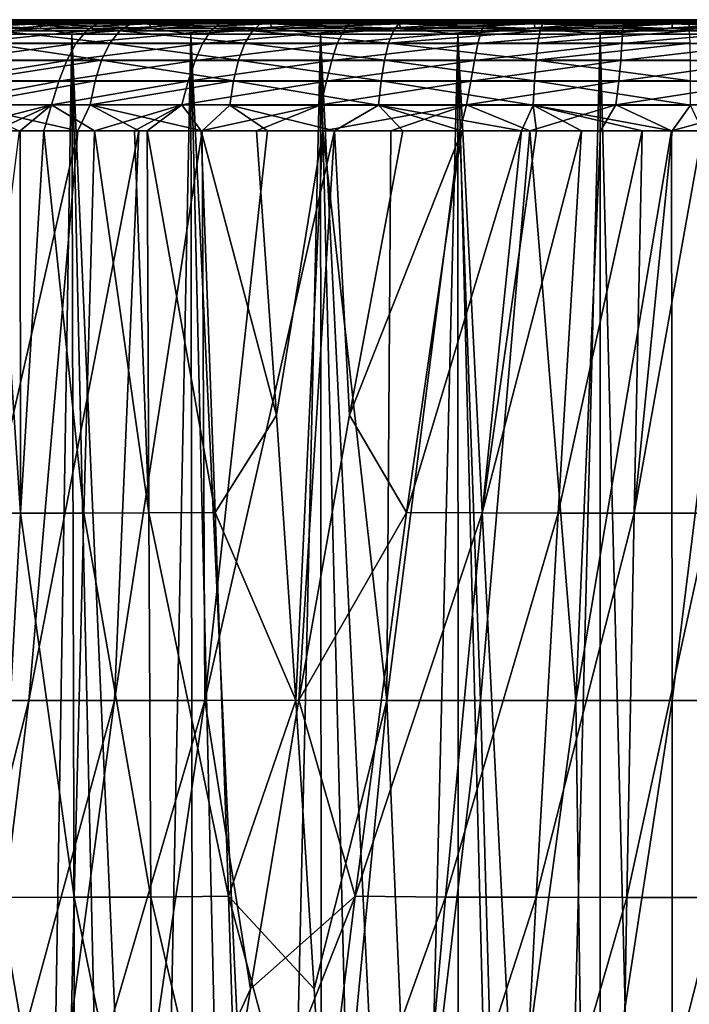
# Model space of a CAD drawing. Header units: metres. Extents: x -109 to 109, y -63 to 140.
# Tile 47 of 256: x -85 to -76, y 5 to 19. Entities that reach past the tile are written whole.
import ezdxf

# ---------------------------------------------------------------- set-up
doc = ezdxf.new("R2010")
doc.units = ezdxf.units.M
doc.layers.add('solid_502308_SW0001', color=7, linetype='CONTINUOUS')

msp = doc.modelspace()

# ---------------------------------------------------------------- linework, layer by layer
at = {"layer": 'solid_502308_SW0001'}
for points in [[(-86.416191, 18.588329, -8.592429), (-85.09243, 18.588329, -9.916192), (-86.183815, 18.603163, -8.965125)], [(-85.09243, 18.588329, 9.916192), (-86.416191, 18.588329, 8.592429), (-86.183846, 18.603163, 8.965094)], [(-85.050163, 18.545866, -9.867415), (-85.09243, 18.588329, -9.916192), (-86.416191, 18.588329, -8.592429)], [(-86.367416, 18.545866, -8.550164), (-85.050163, 18.545866, -9.867415), (-86.416191, 18.588329, -8.592429)], [(-86.367416, 18.545866, 8.550164), (-86.416191, 18.588329, 8.592429), (-85.09243, 18.588329, 9.916192)], [(-85.050163, 18.545866, 9.867415), (-86.367416, 18.545866, 8.550164), (-85.09243, 18.588329, 9.916192)], [(-85.021591, 18.482111, -9.83444), (-85.050163, 18.545866, -9.867415), (-86.367416, 18.545866, -8.550164)], [(-86.334442, 18.482111, -8.521591), (-85.021591, 18.482111, -9.83444), (-86.367416, 18.545866, -8.550164)], [(-86.334442, 18.482111, 8.521591), (-86.367416, 18.545866, 8.550164), (-85.050163, 18.545866, 9.867415)], [(-85.021591, 18.482111, 9.83444), (-86.334442, 18.482111, 8.521591), (-85.050163, 18.545866, 9.867415)], [(-85.021591, 18.482111, 9.83444), (-86.027199, 18.406652, 8.839946), (-86.334442, 18.482111, 8.521591)], [(-86.334442, 18.482111, -8.521591), (-86.027199, 18.406652, -8.839946), (-85.021591, 18.482111, -9.83444)], [(-86.183846, 18.603163, 8.965094), (-85.922211, 18.603163, 9.669281), (-85.172562, 18.603163, 10.346956)], [(-84.737038, 18.603163, 10.31022), (-86.183846, 18.603163, 8.965094), (-85.172562, 18.603163, 10.346956)], [(-85.09243, 18.588329, 9.916192), (-86.183846, 18.603163, 8.965094), (-84.737038, 18.603163, 10.31022)], [(-86.183815, 18.603163, -8.965125), (-84.737007, 18.603163, -10.310246), (-85.458237, 18.603163, -10.091909)], [(-85.09243, 18.588329, -9.916192), (-84.737007, 18.603163, -10.310246), (-86.183815, 18.603163, -8.965125)], [(-85.021591, 18.482111, 9.83444), (-84.603256, 18.406652, 10.161165), (-86.027199, 18.406652, 8.839946)], [(-85.021591, 18.482111, -9.83444), (-86.027199, 18.406652, -8.839946), (-84.603256, 18.406652, -10.161165)], [(-85.951241, 18.454746, -10.528946), (-85.755615, 18.564886, -10.295122), (-84.241814, 18.564903, -11.469317)], [(-84.408829, 18.454771, -11.727497), (-85.951241, 18.454746, -10.528946), (-84.241814, 18.564903, -11.469317)], [(-85.398804, 18.557966, 10.611369), (-85.172562, 18.603163, 10.346956), (-85.922211, 18.603163, 9.669281)], [(-85.755615, 18.564886, -10.295122), (-85.458237, 18.603163, -10.091909), (-84.673225, 18.603163, -10.733518)], [(-84.241814, 18.564903, -11.469317), (-85.755615, 18.564886, -10.295122), (-84.673225, 18.603163, -10.733518)], [(-85.593536, 18.453659, 10.838392), (-83.956558, 18.452869, 12.023545), (-85.398804, 18.557966, 10.611369)], [(-84.737007, 18.603163, -10.310246), (-84.673225, 18.603163, -10.733518), (-85.458237, 18.603163, -10.091909)], [(-85.398804, 18.557966, 10.611369), (-83.797272, 18.557182, 11.770474), (-85.172562, 18.603163, 10.346956)], [(-83.956558, 18.452869, 12.023545), (-83.797272, 18.557182, 11.770474), (-85.398804, 18.557966, 10.611369)], [(-84.737038, 18.603163, 10.31022), (-85.172562, 18.603163, 10.346956), (-84.374321, 18.603163, 10.966669)], [(-83.797272, 18.557182, 11.770474), (-84.374321, 18.603163, 10.966669), (-85.172562, 18.603163, 10.346956)], [(-85.09243, 18.588329, -9.916192), (-83.59375, 18.588329, -11.03809), (-84.737007, 18.603163, -10.310246)], [(-83.59375, 18.588329, 11.03809), (-85.09243, 18.588329, 9.916192), (-84.737038, 18.603163, 10.31022)], [(-83.558853, 18.545866, -10.983794), (-83.59375, 18.588329, -11.03809), (-85.09243, 18.588329, -9.916192)], [(-85.050163, 18.545866, -9.867415), (-83.558853, 18.545866, -10.983794), (-85.09243, 18.588329, -9.916192)], [(-85.050163, 18.545866, 9.867415), (-85.09243, 18.588329, 9.916192), (-83.59375, 18.588329, 11.03809)], [(-83.558853, 18.545866, 10.983794), (-85.050163, 18.545866, 9.867415), (-83.59375, 18.588329, 11.03809)], [(-83.535271, 18.482111, -10.947089), (-83.558853, 18.545866, -10.983794), (-85.050163, 18.545866, -9.867415)], [(-85.021591, 18.482111, -9.83444), (-83.535271, 18.482111, -10.947089), (-85.050163, 18.545866, -9.867415)], [(-85.021591, 18.482111, 9.83444), (-85.050163, 18.545866, 9.867415), (-83.558853, 18.545866, 10.983794)], [(-83.535271, 18.482111, 10.947089), (-85.021591, 18.482111, 9.83444), (-83.558853, 18.545866, 10.983794)], [(-83.535271, 18.482111, 10.947089), (-84.603256, 18.406652, 10.161165), (-85.021591, 18.482111, 9.83444)], [(-85.021591, 18.482111, -9.83444), (-84.603256, 18.406652, -10.161165), (-83.535271, 18.482111, -10.947089)], [(-84.737038, 18.603163, 10.31022), (-84.374321, 18.603163, 10.966669), (-83.53183, 18.603163, 11.525026)], [(-83.106216, 18.603163, 11.423991), (-84.737038, 18.603163, 10.31022), (-83.53183, 18.603163, 11.525026)], [(-83.59375, 18.588329, 11.03809), (-84.737038, 18.603163, 10.31022), (-83.106216, 18.603163, 11.423991)], [(-84.737007, 18.603163, -10.310246), (-83.106178, 18.603163, -11.424013), (-84.673225, 18.603163, -10.733518)], [(-83.59375, 18.588329, -11.03809), (-83.106178, 18.603163, -11.424013), (-84.737007, 18.603163, -10.310246)], [(-83.106178, 18.603163, -11.424013), (-83.835785, 18.603163, -11.319198), (-84.673225, 18.603163, -10.733518)], [(-84.241814, 18.564903, -11.469317), (-84.673225, 18.603163, -10.733518), (-83.835785, 18.603163, -11.319198)], [(-83.535271, 18.482111, 10.947089), (-82.998306, 18.406652, 11.255402), (-84.603256, 18.406652, 10.161165)], [(-83.535271, 18.482111, -10.947089), (-84.603256, 18.406652, -10.161165), (-82.998306, 18.406652, -11.255402)], [(-84.408829, 18.454771, -11.727497), (-84.241814, 18.564903, -11.469317), (-82.593201, 18.564911, -12.419875)], [(-82.727196, 18.454781, -12.698579), (-84.408829, 18.454771, -11.727497), (-82.593201, 18.564911, -12.419875)], [(-83.797272, 18.557182, 11.770474), (-83.53183, 18.603163, 11.525026), (-84.374321, 18.603163, 10.966669)], [(-84.241814, 18.564903, -11.469317), (-83.835785, 18.603163, -11.319198), (-82.954048, 18.603163, -11.8427)], [(-82.593201, 18.564911, -12.419875), (-84.241814, 18.564903, -11.469317), (-82.954048, 18.603163, -11.8427)], [(-83.956558, 18.452869, 12.023545), (-82.167412, 18.452366, 12.963351), (-83.797272, 18.557182, 11.770474)], [(-83.106178, 18.603163, -11.424013), (-82.954048, 18.603163, -11.8427), (-83.835785, 18.603163, -11.319198)], [(-83.797272, 18.557182, 11.770474), (-82.046997, 18.556675, 12.689714), (-83.53183, 18.603163, 11.525026)], [(-82.167412, 18.452366, 12.963351), (-82.046997, 18.556675, 12.689714), (-83.797272, 18.557182, 11.770474)], [(-83.59375, 18.588329, -11.03809), (-81.950661, 18.588329, -11.935284), (-83.106178, 18.603163, -11.424013)], [(-81.950661, 18.588329, 11.935284), (-83.59375, 18.588329, 11.03809), (-83.106216, 18.603163, 11.423991)], [(-81.923851, 18.545866, -11.876575), (-81.950661, 18.588329, -11.935284), (-83.59375, 18.588329, -11.03809)], [(-83.558853, 18.545866, -10.983794), (-81.923851, 18.545866, -11.876575), (-83.59375, 18.588329, -11.03809)], [(-83.558853, 18.545866, 10.983794), (-83.59375, 18.588329, 11.03809), (-81.950661, 18.588329, 11.935284)], [(-81.923851, 18.545866, 11.876575), (-83.558853, 18.545866, 10.983794), (-81.950661, 18.588329, 11.935284)], [(-81.905724, 18.482111, -11.836886), (-81.923851, 18.545866, -11.876575), (-83.558853, 18.545866, -10.983794)], [(-83.535271, 18.482111, -10.947089), (-81.905724, 18.482111, -11.836886), (-83.558853, 18.545866, -10.983794)], [(-83.535271, 18.482111, 10.947089), (-83.558853, 18.545866, 10.983794), (-81.923851, 18.545866, 11.876575)], [(-81.905724, 18.482111, 11.836886), (-83.535271, 18.482111, 10.947089), (-81.923851, 18.545866, 11.876575)], [(-81.905724, 18.482111, 11.836886), (-82.998306, 18.406652, 11.255402), (-83.535271, 18.482111, 10.947089)], [(-83.535271, 18.482111, -10.947089), (-82.998306, 18.406652, -11.255402), (-81.905724, 18.482111, -11.836886)], [(-83.106216, 18.603163, 11.423991), (-83.53183, 18.603163, 11.525026), (-82.649719, 18.603163, 12.018908)], [(-82.046997, 18.556675, 12.689714), (-82.649719, 18.603163, 12.018908), (-83.53183, 18.603163, 11.525026)], [(-83.106216, 18.603163, 11.423991), (-82.649719, 18.603163, 12.018908), (-81.73288, 18.603163, 12.445502)], [(-81.327499, 18.603163, 12.281901), (-83.106216, 18.603163, 11.423991), (-81.73288, 18.603163, 12.445502)], [(-81.950661, 18.588329, 11.935284), (-83.106216, 18.603163, 11.423991), (-81.327499, 18.603163, 12.281901)], [(-83.106178, 18.603163, -11.424013), (-81.327461, 18.603163, -12.281918), (-82.954048, 18.603163, -11.8427)], [(-81.950661, 18.588329, -11.935284), (-81.327461, 18.603163, -12.281918), (-83.106178, 18.603163, -11.424013)], [(-81.905724, 18.482111, 11.836886), (-81.248199, 18.406652, 12.098211), (-82.998306, 18.406652, 11.255402)], [(-81.905724, 18.482111, -11.836886), (-82.998306, 18.406652, -11.255402), (-81.248199, 18.406652, -12.098211)], [(-81.327461, 18.603163, -12.281918), (-82.03717, 18.603163, -12.29898), (-82.954048, 18.603163, -11.8427)], [(-82.593201, 18.564911, -12.419875), (-82.954048, 18.603163, -11.8427), (-82.03717, 18.603163, -12.29898)], [(-82.727196, 18.454781, -12.698579), (-82.593201, 18.564911, -12.419875), (-80.841599, 18.564911, -13.135589)], [(-80.938591, 18.454771, -13.429237), (-82.727196, 18.454781, -12.698579), (-80.841599, 18.564911, -13.135589)], [(-82.046997, 18.556675, 12.689714), (-81.73288, 18.603163, 12.445502), (-82.649719, 18.603163, 12.018908)], [(-82.593201, 18.564911, -12.419875), (-82.03717, 18.603163, -12.29898), (-81.094032, 18.603163, -12.684161)], [(-80.841599, 18.564911, -13.135589), (-82.593201, 18.564911, -12.419875), (-81.094032, 18.603163, -12.684161)], [(-82.167412, 18.452366, 12.963351), (-80.262604, 18.452156, 13.638634), (-82.046997, 18.556675, 12.689714)], [(-82.046997, 18.556675, 12.689714), (-80.183655, 18.556459, 13.350351), (-81.73288, 18.603163, 12.445502)], [(-80.262604, 18.452156, 13.638634), (-80.183655, 18.556459, 13.350351), (-82.046997, 18.556675, 12.689714)], [(-81.327461, 18.603163, -12.281918), (-81.094032, 18.603163, -12.684161), (-82.03717, 18.603163, -12.29898)], [(-81.950661, 18.588329, -11.935284), (-80.196617, 18.588329, -12.589509), (-81.327461, 18.603163, -12.281918)], [(-80.196617, 18.588329, 12.589509), (-81.950661, 18.588329, 11.935284), (-81.327499, 18.603163, 12.281901)], [(-80.178429, 18.545866, -12.527583), (-80.196617, 18.588329, -12.589509), (-81.950661, 18.588329, -11.935284)], [(-81.923851, 18.545866, -11.876575), (-80.178429, 18.545866, -12.527583), (-81.950661, 18.588329, -11.935284)], [(-81.923851, 18.545866, 11.876575), (-81.950661, 18.588329, 11.935284), (-80.196617, 18.588329, 12.589509)], [(-80.178429, 18.545866, 12.527583), (-81.923851, 18.545866, 11.876575), (-80.196617, 18.588329, 12.589509)], [(-80.166138, 18.482111, -12.485719), (-80.178429, 18.545866, -12.527583), (-81.923851, 18.545866, -11.876575)], [(-81.905724, 18.482111, -11.836886), (-80.166138, 18.482111, -12.485719), (-81.923851, 18.545866, -11.876575)], [(-81.905724, 18.482111, 11.836886), (-81.923851, 18.545866, 11.876575), (-80.178429, 18.545866, 12.527583)], [(-80.166138, 18.482111, 12.485719), (-81.905724, 18.482111, 11.836886), (-80.178429, 18.545866, 12.527583)], [(-80.166138, 18.482111, 12.485719), (-81.248199, 18.406652, 12.098211), (-81.905724, 18.482111, 11.836886)], [(-81.905724, 18.482111, -11.836886), (-81.248199, 18.406652, -12.098211), (-80.166138, 18.482111, -12.485719)], [(-81.327499, 18.603163, 12.281901), (-81.73288, 18.603163, 12.445502), (-80.786652, 18.603163, 12.802282)], [(-80.183655, 18.556459, 13.350351), (-80.786652, 18.603163, 12.802282), (-81.73288, 18.603163, 12.445502)], [(-81.327499, 18.603163, 12.281901), (-80.786652, 18.603163, 12.802282), (-79.816719, 18.603163, 13.087152)], [(-79.440239, 18.603163, 12.864867), (-81.327499, 18.603163, 12.281901), (-79.816719, 18.603163, 13.087152)], [(-80.196617, 18.588329, 12.589509), (-81.327499, 18.603163, 12.281901), (-79.440239, 18.603163, 12.864867)], [(-81.327461, 18.603163, -12.281918), (-79.440201, 18.603163, -12.864878), (-81.094032, 18.603163, -12.684161)], [(-80.196617, 18.588329, -12.589509), (-79.440201, 18.603163, -12.864878), (-81.327461, 18.603163, -12.281918)], [(-80.166138, 18.482111, 12.485719), (-79.392021, 18.406652, 12.670766), (-81.248199, 18.406652, 12.098211)], [(-80.166138, 18.482111, -12.485719), (-81.248199, 18.406652, -12.098211), (-79.392021, 18.406652, -12.670766)], [(-79.440201, 18.603163, -12.864878), (-80.131798, 18.603163, -12.995745), (-81.094032, 18.603163, -12.684161)], [(-80.841599, 18.564911, -13.135589), (-81.094032, 18.603163, -12.684161), (-80.131798, 18.603163, -12.995745)], [(-80.938591, 18.454771, -13.429237), (-80.841599, 18.564911, -13.135589), (-79.017426, 18.564898, -13.604365)], [(-79.074379, 18.454741, -13.907838), (-80.938591, 18.454771, -13.429237), (-79.017426, 18.564898, -13.604365)], [(-80.841599, 18.564911, -13.135589), (-80.131798, 18.603163, -12.995745), (-79.157112, 18.603163, -13.232217)], [(-79.017426, 18.564898, -13.604365), (-80.841599, 18.564911, -13.135589), (-79.157112, 18.603163, -13.232217)], [(-80.183655, 18.556459, 13.350351), (-79.816719, 18.603163, 13.087152), (-80.786652, 18.603163, 12.802282)], [(-80.262604, 18.452156, 13.638634), (-78.245216, 18.556536, 13.738917), (-80.183655, 18.556459, 13.350351)], [(-80.262604, 18.452156, 13.638634), (-78.281021, 18.45225, 14.035611), (-78.245216, 18.556536, 13.738917)], [(-80.196617, 18.588329, -12.589509), (-78.36731, 18.588329, -12.98745), (-79.440201, 18.603163, -12.864878)], [(-78.36731, 18.588329, 12.98745), (-80.196617, 18.588329, 12.589509), (-79.440239, 18.603163, 12.864867)], [(-78.358131, 18.545866, -12.923566), (-78.36731, 18.588329, -12.98745), (-80.196617, 18.588329, -12.589509)], [(-80.178429, 18.545866, -12.527583), (-78.358131, 18.545866, -12.923566), (-80.196617, 18.588329, -12.589509)], [(-80.178429, 18.545866, 12.527583), (-80.196617, 18.588329, 12.589509), (-78.36731, 18.588329, 12.98745)], [(-80.183655, 18.556459, 13.350351), (-78.245216, 18.556536, 13.738917), (-79.816719, 18.603163, 13.087152)], [(-78.358131, 18.545866, 12.923566), (-80.178429, 18.545866, 12.527583), (-78.36731, 18.588329, 12.98745)], [(-78.351921, 18.482111, -12.880378), (-78.358131, 18.545866, -12.923566), (-80.178429, 18.545866, -12.527583)], [(-80.166138, 18.482111, -12.485719), (-78.351921, 18.482111, -12.880378), (-80.178429, 18.545866, -12.527583)], [(-80.166138, 18.482111, 12.485719), (-80.178429, 18.545866, 12.527583), (-78.358131, 18.545866, 12.923566)], [(-78.351921, 18.482111, 12.880378), (-80.166138, 18.482111, 12.485719), (-78.358131, 18.545866, 12.923566)], [(-78.351921, 18.482111, 12.880378), (-79.392021, 18.406652, 12.670766), (-80.166138, 18.482111, 12.485719)], [(-80.166138, 18.482111, -12.485719), (-79.392021, 18.406652, -12.670766), (-78.351921, 18.482111, -12.880378)], [(-79.440201, 18.603163, -12.864878), (-79.157112, 18.603163, -13.232217), (-80.131798, 18.603163, -12.995745)], [(-79.440239, 18.603163, 12.864867), (-79.816719, 18.603163, 13.087152), (-78.828468, 18.603163, 13.298606)], [(-78.245216, 18.556536, 13.738917), (-78.828468, 18.603163, 13.298606), (-79.816719, 18.603163, 13.087152)], [(-79.440239, 18.603163, 12.864867), (-78.828468, 18.603163, 13.298606), (-77.827065, 18.603163, 13.435557)], [(-77.487411, 18.603163, 13.159581), (-79.440239, 18.603163, 12.864867), (-77.827065, 18.603163, 13.435557)], [(-78.36731, 18.588329, 12.98745), (-79.440239, 18.603163, 12.864867), (-77.487411, 18.603163, 13.159581)], [(-79.440201, 18.603163, -12.864878), (-77.487366, 18.603163, -13.159584), (-79.157112, 18.603163, -13.232217)], [(-78.36731, 18.588329, -12.98745), (-77.487366, 18.603163, -13.159584), (-79.440201, 18.603163, -12.864878)], [(-78.351921, 18.482111, 12.880378), (-77.471237, 18.406652, 12.960278), (-79.392021, 18.406652, 12.670766)], [(-78.351921, 18.482111, -12.880378), (-79.392021, 18.406652, -12.670766), (-77.471237, 18.406652, -12.960278)], [(-77.487366, 18.603163, -13.159584), (-78.175529, 18.603163, -13.393541), (-79.157112, 18.603163, -13.232217)], [(-79.017426, 18.564898, -13.604365), (-79.157112, 18.603163, -13.232217), (-78.175529, 18.603163, -13.393541)], [(-79.074379, 18.454741, -13.907838), (-79.017426, 18.564898, -13.604365), (-77.151985, 18.564878, -13.817645)], [(-77.166931, 18.454697, -14.126729), (-79.074379, 18.454741, -13.907838), (-77.151985, 18.564878, -13.817645)], [(-79.017426, 18.564898, -13.604365), (-78.175529, 18.603163, -13.393541), (-77.187386, 18.603163, -13.480037)], [(-77.151985, 18.564878, -13.817645), (-79.017426, 18.564898, -13.604365), (-77.187386, 18.603163, -13.480037)], [(-78.245216, 18.556536, 13.738917), (-77.827065, 18.603163, 13.435557), (-78.828468, 18.603163, 13.298606)], [(-78.36731, 18.588329, -12.98745), (-76.5, 18.588329, -13.121002), (-77.487366, 18.603163, -13.159584)], [(-76.5, 18.588329, 13.121002), (-78.36731, 18.588329, 12.98745), (-77.487411, 18.603163, 13.159581)], [(-76.5, 18.545866, -13.056461), (-76.5, 18.588329, -13.121002), (-78.36731, 18.588329, -12.98745)], [(-78.358131, 18.545866, -12.923566), (-76.5, 18.545866, -13.056461), (-78.36731, 18.588329, -12.98745)], [(-78.358131, 18.545866, 12.923566), (-78.36731, 18.588329, 12.98745), (-76.5, 18.588329, 13.121002)], [(-76.5, 18.545866, 13.056461), (-78.358131, 18.545866, 12.923566), (-76.5, 18.588329, 13.121002)], [(-76.5, 18.482111, -13.01283), (-76.5, 18.545866, -13.056461), (-78.358131, 18.545866, -12.923566)], [(-78.351921, 18.482111, -12.880378), (-76.5, 18.482111, -13.01283), (-78.358131, 18.545866, -12.923566)], [(-78.351921, 18.482111, 12.880378), (-78.358131, 18.545866, 12.923566), (-76.5, 18.545866, 13.056461)], [(-76.5, 18.482111, 13.01283), (-78.351921, 18.482111, 12.880378), (-76.5, 18.545866, 13.056461)], [(-76.5, 18.482111, 13.01283), (-77.471237, 18.406652, 12.960278), (-78.351921, 18.482111, 12.880378)], [(-78.351921, 18.482111, -12.880378), (-77.471237, 18.406652, -12.960278), (-76.5, 18.482111, -13.01283)], [(-78.281021, 18.45225, 14.035611), (-76.271194, 18.556904, 13.847492), (-78.245216, 18.556536, 13.738917)], [(-78.281021, 18.45225, 14.035611), (-76.263084, 18.452639, 14.146181), (-76.271194, 18.556904, 13.847492)], [(-78.245216, 18.556536, 13.738917), (-76.271194, 18.556904, 13.847492), (-77.827065, 18.603163, 13.435557)], [(-77.487366, 18.603163, -13.159584), (-77.187386, 18.603163, -13.480037), (-78.175529, 18.603163, -13.393541)], [(-77.487411, 18.603163, 13.159581), (-77.827065, 18.603163, 13.435557), (-76.817627, 18.603163, 13.497218)], [(-76.271194, 18.556904, 13.847492), (-76.817627, 18.603163, 13.497218), (-77.827065, 18.603163, 13.435557)], [(-77.487411, 18.603163, 13.159581), (-76.817627, 18.603163, 13.497218), (-75.805801, 18.603163, 13.48313)], [(-75.512634, 18.603163, 13.159584), (-77.487411, 18.603163, 13.159581), (-75.805801, 18.603163, 13.48313)], [(-76.5, 18.588329, 13.121002), (-77.487411, 18.603163, 13.159581), (-75.512634, 18.603163, 13.159584)], [(-77.487366, 18.603163, -13.159584), (-75.512589, 18.603163, -13.159581), (-77.187386, 18.603163, -13.480037)], [(-76.5, 18.588329, -13.121002), (-75.512589, 18.603163, -13.159581), (-77.487366, 18.603163, -13.159584)], [(-76.5, 18.482111, 13.01283), (-75.528763, 18.406652, 12.960278), (-77.471237, 18.406652, 12.960278)], [(-76.5, 18.482111, -13.01283), (-77.471237, 18.406652, -12.960278), (-75.528763, 18.406652, -12.960278)], [(-75.512589, 18.603163, -13.159581), (-76.192017, 18.603163, -13.491755), (-77.187386, 18.603163, -13.480037)], [(-77.151985, 18.564878, -13.817645), (-77.187386, 18.603163, -13.480037), (-76.192017, 18.603163, -13.491755)], [(-77.166931, 18.454697, -14.126729), (-77.151985, 18.564878, -13.817645), (-75.277542, 18.564856, -13.772968)], [(-75.249588, 18.454645, -14.083636), (-77.166931, 18.454697, -14.126729), (-75.277542, 18.564856, -13.772968)], [(-75.277542, 18.564856, -13.772968), (-77.151985, 18.564878, -13.817645), (-76.192017, 18.603163, -13.491755)], [(-76.271194, 18.556904, 13.847492), (-75.805801, 18.603163, 13.48313), (-76.817627, 18.603163, 13.497218)], [(-76.5, 18.588329, -13.121002), (-74.63269, 18.588329, -12.98745), (-75.512589, 18.603163, -13.159581)], [(-74.63269, 18.588329, 12.98745), (-76.5, 18.588329, 13.121002), (-75.512634, 18.603163, 13.159584)], [(-74.641869, 18.545866, -12.923566), (-74.63269, 18.588329, -12.98745), (-76.5, 18.588329, -13.121002)], [(-76.5, 18.545866, -13.056461), (-74.641869, 18.545866, -12.923566), (-76.5, 18.588329, -13.121002)], [(-76.5, 18.545866, 13.056461), (-76.5, 18.588329, 13.121002), (-74.63269, 18.588329, 12.98745)], [(-74.641869, 18.545866, 12.923566), (-76.5, 18.545866, 13.056461), (-74.63269, 18.588329, 12.98745)], [(-74.648079, 18.482111, -12.880378), (-74.641869, 18.545866, -12.923566), (-76.5, 18.545866, -13.056461)], [(-76.5, 18.482111, -13.01283), (-74.648079, 18.482111, -12.880378), (-76.5, 18.545866, -13.056461)], [(-76.5, 18.482111, 13.01283), (-76.5, 18.545866, 13.056461), (-74.641869, 18.545866, 12.923566)], [(-74.648079, 18.482111, 12.880378), (-76.5, 18.482111, 13.01283), (-74.641869, 18.545866, 12.923566)], [(-74.648079, 18.482111, 12.880378), (-75.528763, 18.406652, 12.960278), (-76.5, 18.482111, 13.01283)], [(-76.5, 18.482111, -13.01283), (-75.528763, 18.406652, -12.960278), (-74.648079, 18.482111, -12.880378)], [(-76.271194, 18.556904, 13.847492), (-74.301819, 18.557556, 13.673859), (-75.805801, 18.603163, 13.48313)], [(-76.263084, 18.452639, 14.146181), (-74.301819, 18.557556, 13.673859), (-76.271194, 18.556904, 13.847492)], [(-86.117004, 18.28059, -10.728539), (-85.951241, 18.454746, -10.528946), (-84.408829, 18.454771, -11.727497)], [(-84.550613, 18.280617, -11.949343), (-86.117004, 18.28059, -10.728539), (-84.408829, 18.454771, -11.727497)], [(-85.222939, -19.434383, 8.72294), (-86.027199, 18.406652, 8.839946), (-84.603256, 18.406652, 10.161165)], [(-85.222939, -19.434383, 8.72294), (-85.880447, -19.434383, 8.011657), (-86.027199, 18.406652, 8.839946)], [(-84.511658, -19.434383, -9.380445), (-84.603256, 18.406652, -10.161165), (-86.027199, 18.406652, -8.839946)], [(-85.222939, -19.434383, -8.72294), (-84.511658, -19.434383, -9.380445), (-86.027199, 18.406652, -8.839946)], [(-85.880447, -19.434383, -8.011657), (-85.222939, -19.434383, -8.72294), (-86.027199, 18.406652, -8.839946)], [(-85.758316, 18.285643, 11.030083), (-84.0914, 18.284838, 12.237332), (-85.593536, 18.453659, 10.838392)], [(-84.0914, 18.284838, 12.237332), (-83.956558, 18.452869, 12.023545), (-85.593536, 18.453659, 10.838392)], [(-84.511658, -19.434383, 9.380445), (-85.222939, -19.434383, 8.72294), (-84.603256, 18.406652, 10.161165)], [(-83.750977, -19.434383, 9.980115), (-84.603256, 18.406652, 10.161165), (-82.998306, 18.406652, 11.255402)], [(-83.750977, -19.434383, 9.980115), (-84.511658, -19.434383, 9.380445), (-84.603256, 18.406652, 10.161165)], [(-82.945595, -19.434383, -10.518255), (-82.998306, 18.406652, -11.255402), (-84.603256, 18.406652, -10.161165)], [(-83.750977, -19.434383, -9.980115), (-82.945595, -19.434383, -10.518255), (-84.603256, 18.406652, -10.161165)], [(-84.511658, -19.434383, -9.380445), (-83.750977, -19.434383, -9.980115), (-84.603256, 18.406652, -10.161165)], [(-84.550613, 18.280617, -11.949343), (-84.408829, 18.454771, -11.727497), (-82.727196, 18.454781, -12.698579)], [(-82.840919, 18.280624, -12.939363), (-84.550613, 18.280617, -11.949343), (-82.727196, 18.454781, -12.698579)], [(-84.0914, 18.284838, 12.237332), (-82.269394, 18.284325, 13.194608), (-83.956558, 18.452869, 12.023545)], [(-82.269394, 18.284325, 13.194608), (-82.167412, 18.452366, 12.963351), (-83.956558, 18.452869, 12.023545)], [(-82.945595, -19.434383, 10.518255), (-83.750977, -19.434383, 9.980115), (-82.998306, 18.406652, 11.255402)], [(-82.100471, -19.434383, 10.991547), (-82.998306, 18.406652, 11.255402), (-81.248199, 18.406652, 12.098211)], [(-82.100471, -19.434383, 10.991547), (-82.945595, -19.434383, 10.518255), (-82.998306, 18.406652, 11.255402)], [(-81.220825, -19.434383, -11.397071), (-81.248199, 18.406652, -12.098211), (-82.998306, 18.406652, -11.255402)], [(-82.100471, -19.434383, -10.991547), (-81.220825, -19.434383, -11.397071), (-82.998306, 18.406652, -11.255402)], [(-82.945595, -19.434383, -10.518255), (-82.100471, -19.434383, -10.991547), (-82.998306, 18.406652, -11.255402)], [(-82.840919, 18.280624, -12.939363), (-82.727196, 18.454781, -12.698579), (-80.938591, 18.454771, -13.429237)], [(-81.020462, 18.280602, -13.683984), (-82.840919, 18.280624, -12.939363), (-80.938591, 18.454771, -13.429237)], [(-82.269394, 18.284325, 13.194608), (-80.329529, 18.284113, 13.882354), (-82.167412, 18.452366, 12.963351)], [(-80.329529, 18.284113, 13.882354), (-80.262604, 18.452156, 13.638634), (-82.167412, 18.452366, 12.963351)], [(-81.220825, -19.434383, 11.397071), (-82.100471, -19.434383, 10.991547), (-81.248199, 18.406652, 12.098211)], [(-80.312065, -19.434383, 11.732329), (-81.248199, 18.406652, 12.098211), (-79.392021, 18.406652, 12.670766)], [(-80.312065, -19.434383, 11.732329), (-81.220825, -19.434383, 11.397071), (-81.248199, 18.406652, 12.098211)], [(-79.379807, -19.434383, -11.995254), (-79.392021, 18.406652, -12.670766), (-81.248199, 18.406652, -12.098211)], [(-80.312065, -19.434383, -11.732329), (-79.379807, -19.434383, -11.995254), (-81.248199, 18.406652, -12.098211)], [(-81.220825, -19.434383, -11.397071), (-80.312065, -19.434383, -11.732329), (-81.248199, 18.406652, -12.098211)], [(-81.020462, 18.280602, -13.683984), (-80.938591, 18.454771, -13.429237), (-79.074379, 18.454741, -13.907838)], [(-79.121513, 18.280552, -14.172035), (-81.020462, 18.280602, -13.683984), (-79.074379, 18.454741, -13.907838)], [(-80.329529, 18.284113, 13.882354), (-78.281021, 18.45225, 14.035611), (-80.262604, 18.452156, 13.638634)], [(-80.329529, 18.284113, 13.882354), (-78.311432, 18.284206, 14.286521), (-78.281021, 18.45225, 14.035611)], [(-79.379807, -19.434383, 11.995254), (-80.312065, -19.434383, 11.732329), (-79.392021, 18.406652, 12.670766)], [(-78.429794, -19.434383, 12.184223), (-79.392021, 18.406652, 12.670766), (-77.471237, 18.406652, 12.960278)], [(-78.429794, -19.434383, 12.184223), (-79.379807, -19.434383, 11.995254), (-79.392021, 18.406652, 12.670766)], [(-77.46788, -19.434383, -12.298073), (-77.471237, 18.406652, -12.960278), (-79.392021, 18.406652, -12.670766)], [(-78.429794, -19.434383, -12.184223), (-77.46788, -19.434383, -12.298073), (-79.392021, 18.406652, -12.670766)], [(-79.379807, -19.434383, -11.995254), (-78.429794, -19.434383, -12.184223), (-79.392021, 18.406652, -12.670766)], [(-79.121513, 18.280552, -14.172035), (-79.074379, 18.454741, -13.907838), (-77.166931, 18.454697, -14.126729)], [(-77.177429, 18.280481, -14.396778), (-79.121513, 18.280552, -14.172035), (-77.166931, 18.454697, -14.126729)], [(-77.46788, -19.434383, 12.298073), (-78.429794, -19.434383, 12.184223), (-77.471237, 18.406652, 12.960278)], [(-78.311432, 18.284206, 14.286521), (-76.263084, 18.452639, 14.146181), (-78.281021, 18.45225, 14.035611)], [(-78.311432, 18.284206, 14.286521), (-76.256332, 18.284603, 14.39885), (-76.263084, 18.452639, 14.146181)], [(-76.5, -19.434383, 12.336101), (-77.471237, 18.406652, 12.960278), (-75.528763, 18.406652, 12.960278)], [(-76.5, -19.434383, 12.336101), (-77.46788, -19.434383, 12.298073), (-77.471237, 18.406652, 12.960278)], [(-76.5, -19.434383, -12.336101), (-75.528763, 18.406652, -12.960278), (-77.471237, 18.406652, -12.960278)], [(-77.46788, -19.434383, -12.298073), (-76.5, -19.434383, -12.336101), (-77.471237, 18.406652, -12.960278)], [(-77.177429, 18.280481, -14.396778), (-77.166931, 18.454697, -14.126729), (-75.249588, 18.454645, -14.083636)], [(-75.222534, 18.280401, -14.35612), (-77.177429, 18.280481, -14.396778), (-75.249588, 18.454645, -14.083636)], [(-75.53212, -19.434383, 12.298073), (-76.5, -19.434383, 12.336101), (-75.528763, 18.406652, 12.960278)], [(-76.5, -19.434383, -12.336101), (-75.53212, -19.434383, -12.298073), (-75.528763, 18.406652, -12.960278)], [(-86.258095, 18.050264, -10.88889), (-86.117004, 18.28059, -10.728539), (-84.550613, 18.280617, -11.949343)], [(-84.673332, 18.050293, -12.127589), (-86.258095, 18.050264, -10.88889), (-84.550613, 18.280617, -11.949343)], [(-85.893997, 18.059288, 11.188848), (-84.202545, 18.05847, 12.414126), (-85.758316, 18.285643, 11.030083)], [(-84.202545, 18.05847, 12.414126), (-84.0914, 18.284838, 12.237332), (-85.758316, 18.285643, 11.030083)], [(-84.673332, 18.050293, -12.127589), (-84.550613, 18.280617, -11.949343), (-82.840919, 18.280624, -12.939363)], [(-82.941513, 18.050295, -13.13313), (-84.673332, 18.050293, -12.127589), (-82.840919, 18.280624, -12.939363)], [(-84.202545, 18.05847, 12.414126), (-82.353645, 18.057949, 13.385676), (-84.0914, 18.284838, 12.237332)], [(-82.353645, 18.057949, 13.385676), (-82.269394, 18.284325, 13.194608), (-84.0914, 18.284838, 12.237332)], [(-82.941513, 18.050295, -13.13313), (-82.840919, 18.280624, -12.939363), (-81.020462, 18.280602, -13.683984)], [(-81.095383, 18.050261, -13.889198), (-82.941513, 18.050295, -13.13313), (-81.020462, 18.280602, -13.683984)], [(-82.353645, 18.057949, 13.385676), (-80.385094, 18.057734, 14.083639), (-82.269394, 18.284325, 13.194608)], [(-80.385094, 18.057734, 14.083639), (-80.329529, 18.284113, 13.882354), (-82.269394, 18.284325, 13.194608)], [(-81.095383, 18.050261, -13.889198), (-81.020462, 18.280602, -13.683984), (-79.121513, 18.280552, -14.172035)], [(-79.167984, 18.05019, -14.38509), (-81.095383, 18.050261, -13.889198), (-79.121513, 18.280552, -14.172035)], [(-80.385094, 18.057734, 14.083639), (-78.337135, 18.057829, 14.493749), (-80.329529, 18.284113, 13.882354)], [(-78.337135, 18.057829, 14.493749), (-78.311432, 18.284206, 14.286521), (-80.329529, 18.284113, 13.882354)], [(-79.167984, 18.05019, -14.38509), (-79.121513, 18.280552, -14.172035), (-77.177429, 18.280481, -14.396778)], [(-77.193527, 18.050097, -14.614968), (-79.167984, 18.05019, -14.38509), (-77.177429, 18.280481, -14.396778)], [(-78.337135, 18.057829, 14.493749), (-76.256332, 18.284603, 14.39885), (-78.311432, 18.284206, 14.286521)], [(-78.337135, 18.057829, 14.493749), (-76.251625, 18.058233, 14.607622), (-76.256332, 18.284603, 14.39885)], [(-77.193527, 18.050097, -14.614968), (-77.177429, 18.280481, -14.396778), (-75.222534, 18.280401, -14.35612)], [(-75.20726, 18.049994, -14.5769), (-77.193527, 18.050097, -14.614968), (-75.222534, 18.280401, -14.35612)], [(-86.379074, 17.771629, -11.007102), (-86.258095, 18.050264, -10.88889), (-84.673332, 18.050293, -12.127589)], [(-84.781799, 17.771658, -12.259042), (-86.379074, 17.771629, -11.007102), (-84.673332, 18.050293, -12.127589)], [(-86.001778, 17.779821, 11.317679), (-84.202545, 18.05847, 12.414126), (-85.893997, 18.059288, 11.188848)], [(-86.001778, 17.779821, 11.317679), (-84.291054, 17.778996, 12.556868), (-84.202545, 18.05847, 12.414126)], [(-84.781799, 17.771658, -12.259042), (-84.673332, 18.050293, -12.127589), (-82.941513, 18.050295, -13.13313)], [(-83.033981, 17.771662, -13.276481), (-84.781799, 17.771658, -12.259042), (-82.941513, 18.050295, -13.13313)], [(-84.291054, 17.778996, 12.556868), (-82.421112, 17.778469, 13.539474), (-84.202545, 18.05847, 12.414126)], [(-82.421112, 17.778469, 13.539474), (-82.353645, 18.057949, 13.385676), (-84.202545, 18.05847, 12.414126)], [(-83.033981, 17.771662, -13.276481), (-82.941513, 18.050295, -13.13313), (-81.095383, 18.050261, -13.889198)], [(-81.168465, 17.771622, -14.041334), (-83.033981, 17.771662, -13.276481), (-81.095383, 18.050261, -13.889198)], [(-82.421112, 17.778469, 13.539474), (-80.430176, 17.778252, 14.245417), (-82.353645, 18.057949, 13.385676)], [(-80.430176, 17.778252, 14.245417), (-80.385094, 18.057734, 14.083639), (-82.353645, 18.057949, 13.385676)], [(-81.168465, 17.771622, -14.041334), (-81.095383, 18.050261, -13.889198), (-79.167984, 18.05019, -14.38509)], [(-79.218941, 17.771542, -14.543363), (-81.168465, 17.771622, -14.041334), (-79.167984, 18.05019, -14.38509)], [(-80.430176, 17.778252, 14.245417), (-78.358925, 17.778347, 14.660273), (-80.385094, 18.057734, 14.083639)], [(-78.358925, 17.778347, 14.660273), (-78.337135, 18.057829, 14.493749), (-80.385094, 18.057734, 14.083639)], [(-79.218941, 17.771542, -14.543363), (-79.167984, 18.05019, -14.38509), (-77.193527, 18.050097, -14.614968)], [(-77.220383, 17.771435, -14.777605), (-79.218941, 17.771542, -14.543363), (-77.193527, 18.050097, -14.614968)], [(-78.358925, 17.778347, 14.660273), (-76.249687, 17.778755, 14.775564), (-78.337135, 18.057829, 14.493749)], [(-76.249687, 17.778755, 14.775564), (-76.251625, 18.058233, 14.607622), (-78.337135, 18.057829, 14.493749)], [(-77.220383, 17.771435, -14.777605), (-77.193527, 18.050097, -14.614968), (-75.20726, 18.049994, -14.5769)], [(-75.208832, 17.771318, -14.742243), (-77.220383, 17.771435, -14.777605), (-75.20726, 18.049994, -14.5769)], [(-84.781799, 17.771658, -12.259042), (-84.879478, 17.452595, -12.344537), (-86.48394, 17.452543, -11.082386)], [(-84.781799, 17.771658, -12.259042), (-86.48394, 17.452543, -11.082386), (-86.379074, 17.771629, -11.007102)], [(-86.082924, 17.452475, 11.419501), (-84.291054, 17.778996, 12.556868), (-86.001778, 17.779821, 11.317679)], [(-86.082924, 17.452475, 11.419501), (-84.358009, 17.451643, 12.668478), (-84.291054, 17.778996, 12.556868)], [(-83.033981, 17.771662, -13.276481), (-83.121132, 17.452616, -13.37166), (-84.879478, 17.452595, -12.344537)], [(-83.033981, 17.771662, -13.276481), (-84.879478, 17.452595, -12.344537), (-84.781799, 17.771658, -12.259042)], [(-84.358009, 17.451643, 12.668478), (-82.421112, 17.778469, 13.539474), (-84.291054, 17.778996, 12.556868)], [(-84.358009, 17.451643, 12.668478), (-82.472725, 17.451111, 13.658929), (-82.421112, 17.778469, 13.539474)], [(-81.168465, 17.771622, -14.041334), (-83.121132, 17.452616, -13.37166), (-83.033981, 17.771662, -13.276481)], [(-81.168465, 17.771622, -14.041334), (-81.241745, 17.452587, -14.14388), (-83.121132, 17.452616, -13.37166)], [(-82.472725, 17.451111, 13.658929), (-80.465553, 17.450891, 14.370642), (-82.421112, 17.778469, 13.539474)], [(-80.465553, 17.450891, 14.370642), (-80.430176, 17.778252, 14.245417), (-82.421112, 17.778469, 13.539474)], [(-79.218941, 17.771542, -14.543363), (-81.241745, 17.452587, -14.14388), (-81.168465, 17.771622, -14.041334)], [(-79.218941, 17.771542, -14.543363), (-79.275574, 17.452513, -14.651384), (-81.241745, 17.452587, -14.14388)], [(-80.465553, 17.450891, 14.370642), (-78.377449, 17.450987, 14.789091), (-80.430176, 17.778252, 14.245417)], [(-78.377449, 17.450987, 14.789091), (-78.358925, 17.778347, 14.660273), (-80.430176, 17.778252, 14.245417)], [(-77.220383, 17.771435, -14.777605), (-79.275574, 17.452513, -14.651384), (-79.218941, 17.771542, -14.543363)], [(-77.220383, 17.771435, -14.777605), (-77.258263, 17.452408, -14.890049), (-79.275574, 17.452513, -14.651384)], [(-78.377449, 17.450987, 14.789091), (-76.251022, 17.451399, 14.905739), (-78.358925, 17.778347, 14.660273)], [(-76.251022, 17.451399, 14.905739), (-76.249687, 17.778755, 14.775564), (-78.358925, 17.778347, 14.660273)], [(-75.208832, 17.771318, -14.742243), (-77.258263, 17.452408, -14.890049), (-77.220383, 17.771435, -14.777605)], [(-75.208832, 17.771318, -14.742243), (-75.226593, 17.452295, -14.858129), (-77.258263, 17.452408, -14.890049)], [(-86.48394, 17.452543, -11.082386), (-84.879478, 17.452595, -12.344537), (-86.279114, 17.103163, -11.374054)], [(-84.879478, 17.452595, -12.344537), (-85.645592, 17.103163, -11.889407), (-86.279114, 17.103163, -11.374054)], [(-86.082924, 17.452475, 11.419501), (-85.316109, 17.102385, 12.134323), (-84.523712, 17.102396, 12.672164)], [(-86.082924, 17.452475, 11.419501), (-84.523712, 17.102396, 12.672164), (-84.358009, 17.451643, 12.668478)], [(-84.879478, 17.452595, -12.344537), (-85.302956, 17.103163, -12.145275), (-85.645592, 17.103163, -11.889407)], [(-84.879478, 17.452595, -12.344537), (-84.984848, 17.103163, -12.369607), (-85.302956, 17.103163, -12.145275)], [(-84.879478, 17.452595, -12.344537), (-84.298691, 17.103163, -12.813295), (-84.984848, 17.103163, -12.369607)], [(-84.879478, 17.452595, -12.344537), (-83.121132, 17.452616, -13.37166), (-84.298691, 17.103163, -12.813295)], [(-84.358009, 17.451643, 12.668478), (-84.523712, 17.102396, 12.672164), (-83.698494, 17.102451, 13.158403)], [(-84.358009, 17.451643, 12.668478), (-83.698494, 17.102451, 13.158403), (-82.843689, 17.102541, 13.591096)], [(-84.358009, 17.451643, 12.668478), (-82.843689, 17.102541, 13.591096), (-82.472725, 17.451111, 13.658929)], [(-83.121132, 17.452616, -13.37166), (-83.757835, 17.103163, -13.12721), (-84.298691, 17.103163, -12.813295)], [(-83.121132, 17.452616, -13.37166), (-83.590141, 17.103163, -13.218532), (-83.757835, 17.103163, -13.12721)], [(-83.121132, 17.452616, -13.37166), (-82.859474, 17.103163, -13.585161), (-83.590141, 17.103163, -13.218532)], [(-83.121132, 17.452616, -13.37166), (-81.241745, 17.452587, -14.14388), (-82.859474, 17.103163, -13.585161)], [(-81.241745, 17.452587, -14.14388), (-82.112381, 17.103119, -13.910478), (-82.859474, 17.103163, -13.585161)], [(-82.472725, 17.451111, 13.658929), (-82.843689, 17.102541, 13.591096), (-81.962624, 17.102646, 13.968491)], [(-82.472725, 17.451111, 13.658929), (-81.962624, 17.102646, 13.968491), (-81.058769, 17.102751, 14.289011)], [(-82.472725, 17.451111, 13.658929), (-81.058769, 17.102751, 14.289011), (-80.465553, 17.450891, 14.370642)], [(-81.241745, 17.452587, -14.14388), (-81.216293, 17.103493, -14.233497), (-82.112381, 17.103119, -13.910478)], [(-81.241745, 17.452587, -14.14388), (-79.275574, 17.452513, -14.651384), (-81.216293, 17.103493, -14.233497)], [(-79.275574, 17.452513, -14.651384), (-80.299942, 17.103477, -14.500122), (-81.216293, 17.103493, -14.233497)], [(-80.465553, 17.450891, 14.370642), (-81.058769, 17.102751, 14.289011), (-80.135872, 17.103086, 14.552691)], [(-80.465553, 17.450891, 14.370642), (-78.533165, 17.10288, 14.860192), (-78.377449, 17.450987, 14.789091)], [(-80.465553, 17.450891, 14.370642), (-80.135872, 17.103086, 14.552691), (-79.339226, 17.102875, 14.727426)], [(-80.465553, 17.450891, 14.370642), (-79.339226, 17.102875, 14.727426), (-78.533165, 17.10288, 14.860192)], [(-79.275574, 17.452513, -14.651384), (-79.366714, 17.103451, -14.708406), (-80.299942, 17.103477, -14.500122)], [(-79.275574, 17.452513, -14.651384), (-78.420723, 17.103418, -14.857938), (-79.366714, 17.103451, -14.708406)], [(-79.275574, 17.452513, -14.651384), (-77.258263, 17.452408, -14.890049), (-78.420723, 17.103418, -14.857938)], [(-78.377449, 17.450987, 14.789091), (-78.533165, 17.10288, 14.860192), (-78.332062, 17.10288, 14.886332)], [(-77.258263, 17.452408, -14.890049), (-77.466049, 17.103378, -14.948435), (-78.420723, 17.103418, -14.857938)], [(-78.377449, 17.450987, 14.789091), (-76.500046, 17.102903, 14.998748), (-76.251022, 17.451399, 14.905739)], [(-78.377449, 17.450987, 14.789091), (-78.332062, 17.10288, 14.886332), (-77.721184, 17.102884, 14.948877)], [(-78.377449, 17.450987, 14.789091), (-77.721184, 17.102884, 14.948877), (-76.905579, 17.102896, 14.993237)], [(-78.377449, 17.450987, 14.789091), (-76.905579, 17.102896, 14.993237), (-76.500046, 17.102903, 14.998748)], [(-77.258263, 17.452408, -14.890049), (-76.50676, 17.103336, -14.979572), (-77.466049, 17.103378, -14.948435)], [(-77.258263, 17.452408, -14.890049), (-75.226593, 17.452295, -14.858129), (-76.50676, 17.103336, -14.979572)], [(-75.226593, 17.452295, -14.858129), (-75.546997, 17.103294, -14.950926), (-76.50676, 17.103336, -14.979572)], [(-76.251022, 17.451399, 14.905739), (-76.500046, 17.102903, 14.998748), (-76.08876, 17.102907, 14.993139)], [(-86.277847, 9.412971, 13.458109), (-84.523712, 17.102396, 12.672164), (-85.316109, 17.102385, 12.134323)], [(-86.277847, 9.412971, 13.458109), (-85.188179, 9.413015, 14.167454), (-84.523712, 17.102396, 12.672164)], [(-86.130074, 11.94093, -12.373609), (-85.645592, 17.103163, -11.889407), (-85.297874, 11.940928, -12.978422)], [(-85.645592, 17.103163, -11.889407), (-85.302956, 17.103163, -12.145275), (-85.297874, 11.940928, -12.978422)], [(-85.302956, 17.103163, -12.145275), (-84.984848, 17.103163, -12.369607), (-85.297874, 11.940928, -12.978422)], [(-85.297874, 11.940928, -12.978422), (-84.984848, 17.103163, -12.369607), (-84.441887, 11.941375, -13.548239)], [(-85.188179, 9.413015, 14.167454), (-83.698494, 17.102451, 13.158403), (-84.523712, 17.102396, 12.672164)], [(-85.188179, 9.413015, 14.167454), (-84.02906, 9.41315, 14.762586), (-83.698494, 17.102451, 13.158403)], [(-84.984848, 17.103163, -12.369607), (-84.298691, 17.103163, -12.813295), (-84.441887, 11.941375, -13.548239)], [(-84.441887, 11.941375, -13.548239), (-84.298691, 17.103163, -12.813295), (-83.564804, 11.94333, -14.084888)], [(-84.298691, 17.103163, -12.813295), (-83.757835, 17.103163, -13.12721), (-83.564804, 11.94333, -14.084888)], [(-84.02906, 9.41315, 14.762586), (-82.843689, 17.102541, 13.591096), (-83.698494, 17.102451, 13.158403)], [(-84.02906, 9.41315, 14.762586), (-82.809715, 9.413381, 15.23682), (-82.843689, 17.102541, 13.591096)], [(-83.757835, 17.103163, -13.12721), (-83.590141, 17.103163, -13.218532), (-83.564804, 11.94333, -14.084888)], [(-82.669868, 11.949047, -14.590576), (-83.564804, 11.94333, -14.084888), (-83.590141, 17.103163, -13.218532)], [(-82.669868, 11.949047, -14.590576), (-83.590141, 17.103163, -13.218532), (-82.859474, 17.103163, -13.585161)], [(-82.859474, 17.103163, -13.585161), (-82.112381, 17.103119, -13.910478), (-81.8396, 13.264544, -14.76091)], [(-82.669868, 11.949047, -14.590576), (-82.859474, 17.103163, -13.585161), (-81.8396, 13.264544, -14.76091)], [(-82.809715, 9.413381, 15.23682), (-81.962624, 17.102646, 13.968491), (-82.843689, 17.102541, 13.591096)], [(-82.809715, 9.413381, 15.23682), (-81.058769, 17.102751, 14.289011), (-81.962624, 17.102646, 13.968491)], [(-82.809715, 9.413381, 15.23682), (-81.54068, 9.414251, 15.582264), (-81.058769, 17.102751, 14.289011)], [(-81.8396, 13.264544, -14.76091), (-82.112381, 17.103119, -13.910478), (-81.216293, 17.103493, -14.233497)], [(-81.581032, 9.414273, -15.569144), (-81.8396, 13.264544, -14.76091), (-81.216293, 17.103493, -14.233497)], [(-80.351295, 9.413401, -16.035597), (-81.581032, 9.414273, -15.569144), (-81.216293, 17.103493, -14.233497)], [(-81.54068, 9.414251, 15.582264), (-80.85643, 13.264519, 15.080371), (-81.058769, 17.102751, 14.289011)], [(-80.351295, 9.413401, -16.035597), (-81.216293, 17.103493, -14.233497), (-80.299942, 17.103477, -14.500122)], [(-80.85643, 13.264519, 15.080371), (-80.135872, 17.103086, 14.552691), (-81.058769, 17.102751, 14.289011)], [(-79.339226, 17.102875, 14.727426), (-80.135872, 17.103086, 14.552691), (-80.85643, 13.264519, 15.080371)], [(-80.08461, 11.949048, 15.430579), (-79.339226, 17.102875, 14.727426), (-80.85643, 13.264519, 15.080371)], [(-80.351295, 9.413401, -16.035597), (-80.299942, 17.103477, -14.500122), (-79.366714, 17.103451, -14.708406)], [(-79.08606, 9.413169, -16.368656), (-80.351295, 9.413401, -16.035597), (-79.366714, 17.103451, -14.708406)], [(-78.533165, 17.10288, 14.860192), (-79.339226, 17.102875, 14.727426), (-80.08461, 11.949048, 15.430579)], [(-79.06337, 11.94333, 15.547497), (-78.533165, 17.10288, 14.860192), (-80.08461, 11.949048, 15.430579)], [(-79.08606, 9.413169, -16.368656), (-79.366714, 17.103451, -14.708406), (-78.420723, 17.103418, -14.857938)], [(-77.79847, 9.413034, -16.568447), (-79.08606, 9.413169, -16.368656), (-78.420723, 17.103418, -14.857938)], [(-77.721184, 17.102884, 14.948877), (-78.332062, 17.10288, 14.886332), (-79.06337, 11.94333, 15.547497)], [(-78.038368, 11.941375, 15.628876), (-77.721184, 17.102884, 14.948877), (-79.06337, 11.94333, 15.547497)], [(-78.332062, 17.10288, 14.886332), (-78.533165, 17.10288, 14.860192), (-79.06337, 11.94333, 15.547497)], [(-77.79847, 9.413034, -16.568447), (-78.420723, 17.103418, -14.857938), (-77.466049, 17.103378, -14.948435)], [(-76.905579, 17.102896, 14.993237), (-77.721184, 17.102884, 14.948877), (-78.038368, 11.941375, 15.628876)], [(-77.010941, 11.940928, 15.671022), (-76.905579, 17.102896, 14.993237), (-78.038368, 11.941375, 15.628876)], [(-77.79847, 9.413034, -16.568447), (-77.466049, 17.103378, -14.948435), (-76.50676, 17.103336, -14.979572)], [(-76.499939, 9.41299, -16.635025), (-77.79847, 9.413034, -16.568447), (-76.50676, 17.103336, -14.979572)], [(-76.08876, 17.102907, 14.993139), (-76.500046, 17.102903, 14.998748), (-77.010941, 11.940928, 15.671022)], [(-75.982185, 11.94093, 15.670877), (-76.08876, 17.102907, 14.993139), (-77.010941, 11.940928, 15.671022)], [(-76.500046, 17.102903, 14.998748), (-76.905579, 17.102896, 14.993237), (-77.010941, 11.940928, 15.671022)], [(-76.499939, 9.41299, -16.635025), (-76.50676, 17.103336, -14.979572), (-75.546997, 17.103294, -14.950926)], [(-75.201401, 9.413034, -16.568436), (-76.499939, 9.41299, -16.635025), (-75.546997, 17.103294, -14.950926)], [(-82.669868, 11.949047, -14.590576), (-81.8396, 13.264544, -14.76091), (-81.581032, 9.414273, -15.569144)], [(-80.08461, 11.949048, 15.430579), (-80.85643, 13.264519, 15.080371), (-81.54068, 9.414251, 15.582264)], [(-86.130074, 11.94093, -12.373609), (-85.297874, 11.940928, -12.978422), (-85.587822, 6.75408, -13.544631)], [(-85.587822, 6.75408, -13.544631), (-85.297874, 11.940928, -12.978422), (-84.573372, 6.754759, -14.232383)], [(-85.297874, 11.940928, -12.978422), (-84.441887, 11.941375, -13.548239), (-84.573372, 6.754759, -14.232383)], [(-84.573372, 6.754759, -14.232383), (-84.441887, 11.941375, -13.548239), (-83.53949, 6.758187, -14.890465)], [(-84.441887, 11.941375, -13.548239), (-83.564804, 11.94333, -14.084888), (-83.53949, 6.758187, -14.890465)], [(-82.490372, 6.770271, -15.523278), (-83.564804, 11.94333, -14.084888), (-82.669868, 11.949047, -14.590576)], [(-82.490372, 6.770271, -15.523278), (-83.53949, 6.758187, -14.890465), (-83.564804, 11.94333, -14.084888)], [(-82.490372, 6.770271, -15.523278), (-82.669868, 11.949047, -14.590576), (-81.581032, 9.414273, -15.569144)], [(-80.778053, 6.770273, 16.079647), (-80.08461, 11.949048, 15.430579), (-81.54068, 9.414251, 15.582264)], [(-79.06337, 11.94333, 15.547497), (-80.08461, 11.949048, 15.430579), (-80.778053, 6.770273, 16.079647)], [(-79.557358, 6.758186, 16.184345), (-79.06337, 11.94333, 15.547497), (-80.778053, 6.770273, 16.079647)], [(-78.038368, 11.941375, 15.628876), (-79.06337, 11.94333, 15.547497), (-79.557358, 6.758186, 16.184345)], [(-78.334129, 6.754759, 16.259647), (-78.038368, 11.941375, 15.628876), (-79.557358, 6.758186, 16.184345)], [(-77.010941, 11.940928, 15.671022), (-78.038368, 11.941375, 15.628876), (-78.334129, 6.754759, 16.259647)], [(-77.109184, 6.75408, 16.299524), (-77.010941, 11.940928, 15.671022), (-78.334129, 6.754759, 16.259647)], [(-75.982185, 11.94093, 15.670877), (-77.010941, 11.940928, 15.671022), (-77.109184, 6.75408, 16.299524)], [(-75.882782, 6.754086, 16.299389), (-75.982185, 11.94093, 15.670877), (-77.109184, 6.75408, 16.299524)], [(-87.146561, 1.641723, 14.653877), (-85.188179, 9.413015, 14.167454), (-86.277847, 9.412971, 13.458109)], [(-87.146561, 1.641723, 14.653877), (-86.144417, 1.641798, 15.301004), (-85.188179, 9.413015, 14.167454)], [(-86.144417, 1.641798, 15.301004), (-84.02906, 9.41315, 14.762586), (-85.188179, 9.413015, 14.167454)], [(-86.144417, 1.641798, 15.301004), (-85.076897, 1.642025, 15.833724), (-84.02906, 9.41315, 14.762586)], [(-85.076897, 1.642025, 15.833724), (-82.809715, 9.413381, 15.23682), (-84.02906, 9.41315, 14.762586)], [(-85.076897, 1.642025, 15.833724), (-83.957481, 1.642416, 16.24226), (-82.809715, 9.413381, 15.23682)], [(-83.957481, 1.642416, 16.24226), (-82.194382, 5.519346, 16.06193), (-82.809715, 9.413381, 15.23682)], [(-82.194382, 5.519346, 16.06193), (-81.54068, 9.414251, 15.582264), (-82.809715, 9.413381, 15.23682)], [(-82.490372, 6.770271, -15.523278), (-81.581032, 9.414273, -15.569144), (-81.334084, 5.518704, -16.34157)], [(-80.778053, 6.770273, 16.079647), (-81.54068, 9.414251, 15.582264), (-82.194382, 5.519346, 16.06193)], [(-81.334084, 5.518704, -16.34157), (-81.581032, 9.414273, -15.569144), (-80.351295, 9.413401, -16.035597)], [(-81.102509, 1.643896, -17.064968), (-81.334084, 5.518704, -16.34157), (-80.351295, 9.413401, -16.035597)], [(-80.01371, 1.642423, -17.52367), (-81.102509, 1.643896, -17.064968), (-80.351295, 9.413401, -16.035597)], [(-80.01371, 1.642423, -17.52367), (-80.351295, 9.413401, -16.035597), (-79.08606, 9.413169, -16.368656)], [(-78.867928, 1.642032, -17.851149), (-80.01371, 1.642423, -17.52367), (-79.08606, 9.413169, -16.368656)], [(-78.867928, 1.642032, -17.851149), (-79.08606, 9.413169, -16.368656), (-77.79847, 9.413034, -16.568447)], [(-77.691109, 1.641805, -18.047562), (-78.867928, 1.642032, -17.851149), (-77.79847, 9.413034, -16.568447)], [(-77.691109, 1.641805, -18.047562), (-77.79847, 9.413034, -16.568447), (-76.499939, 9.41299, -16.635025)], [(-76.499939, 1.641729, -18.113003), (-77.691109, 1.641805, -18.047562), (-76.499939, 9.41299, -16.635025)], [(-76.499939, 1.641729, -18.113003), (-76.499939, 9.41299, -16.635025), (-75.201401, 9.413034, -16.568436)], [(-75.308762, 1.641805, -18.047548), (-76.499939, 1.641729, -18.113003), (-75.201401, 9.413034, -16.568436)], [(-85.855629, 1.55044, -14.068187), (-85.587822, 6.75408, -13.544631), (-84.694328, 1.551332, -14.865476)], [(-85.587822, 6.75408, -13.544631), (-84.573372, 6.754759, -14.232383), (-84.694328, 1.551332, -14.865476)], [(-84.694328, 1.551332, -14.865476), (-84.573372, 6.754759, -14.232383), (-83.514877, 1.556002, -15.635539)], [(-84.573372, 6.754759, -14.232383), (-83.53949, 6.758187, -14.890465), (-83.514877, 1.556002, -15.635539)], [(-82.321953, 1.573771, -16.383741), (-83.53949, 6.758187, -14.890465), (-82.490372, 6.770271, -15.523278)], [(-82.321953, 1.573771, -16.383741), (-83.514877, 1.556002, -15.635539), (-83.53949, 6.758187, -14.890465)], [(-80.778053, 6.770273, 16.079647), (-82.194382, 5.519346, 16.06193), (-82.80703, 1.64393, 16.51112)], [(-81.420082, 1.573775, 16.676783), (-80.778053, 6.770273, 16.079647), (-82.80703, 1.64393, 16.51112)], [(-82.490372, 6.770271, -15.523278), (-81.334084, 5.518704, -16.34157), (-81.102509, 1.643896, -17.064968)], [(-82.321953, 1.573771, -16.383741), (-82.490372, 6.770271, -15.523278), (-81.102509, 1.643896, -17.064968)], [(-79.557358, 6.758186, 16.184345), (-80.778053, 6.770273, 16.079647), (-81.420082, 1.573775, 16.676783)], [(-80.015221, 1.556001, 16.772655), (-79.557358, 6.758186, 16.184345), (-81.420082, 1.573775, 16.676783)], [(-78.334129, 6.754759, 16.259647), (-79.557358, 6.758186, 16.184345), (-80.015221, 1.556001, 16.772655)], [(-78.608406, 1.551332, 16.842926), (-78.334129, 6.754759, 16.259647), (-80.015221, 1.556001, 16.772655)], [(-77.109184, 6.75408, 16.299524), (-78.334129, 6.754759, 16.259647), (-78.608406, 1.551332, 16.842926)], [(-77.200272, 1.55044, 16.880505), (-77.109184, 6.75408, 16.299524), (-78.608406, 1.551332, 16.842926)], [(-75.882782, 6.754086, 16.299389), (-77.109184, 6.75408, 16.299524), (-77.200272, 1.55044, 16.880505)], [(-75.790588, 1.550449, 16.880377), (-75.882782, 6.754086, 16.299389), (-77.200272, 1.55044, 16.880505)], [(-83.957481, 1.642416, 16.24226), (-82.80703, 1.64393, 16.51112), (-82.194382, 5.519346, 16.06193)]]:
    msp.add_3dface(points, dxfattribs=at)

doc.saveas('drawing.dxf')
